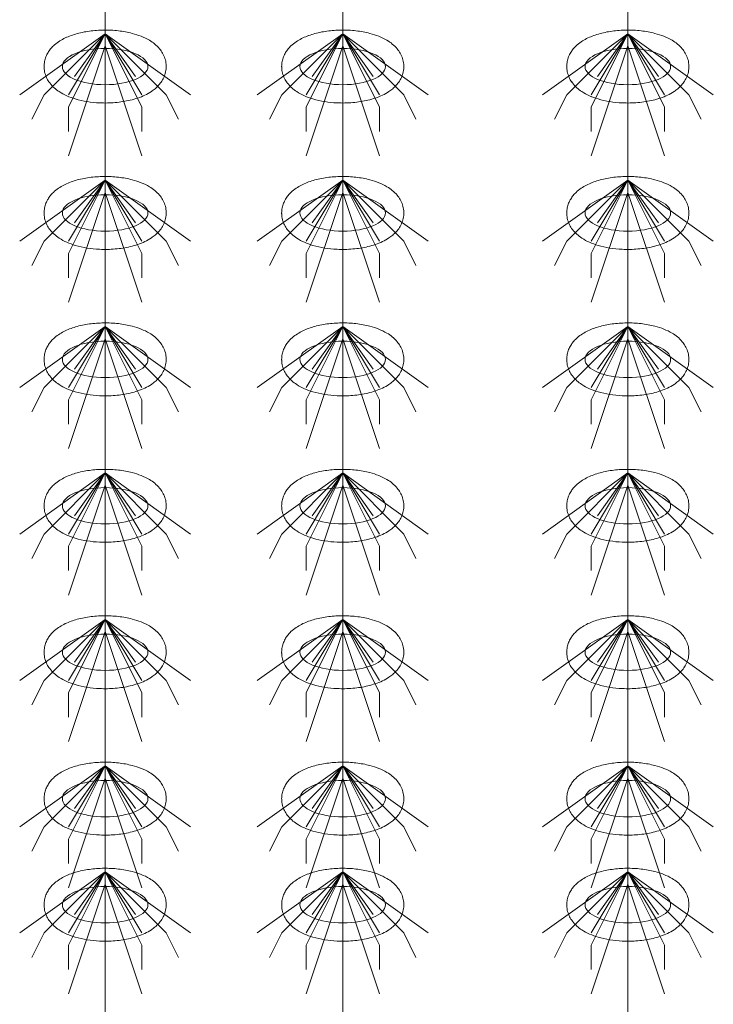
# Model space of a CAD drawing. Header units: metres. Extents: x 703769 to 722343, y 4313031 to 4317457.
# Tile 113 of 256: x 707788.34 to 707791.75, y 4313305.06 to 4313309.9. Entities that reach past the tile are written whole.
import ezdxf

# ---------------------------------------------------------------- set-up
doc = ezdxf.new("R2010")
doc.units = ezdxf.units.M
doc.header["$LTSCALE"] = 0.5
doc.layers.add('粗实线层', color=7, linetype='Continuous', lineweight=35)
doc.layers.add('设备', color=6, linetype='Continuous', lineweight=18)

# ---------------------------------------------------------------- blocks, each defined once
blk = doc.blocks.new('hh_1')
at = {"layer": '设备'}
for p, q in [((-268840, 164960), (-268910, 164910)), ((-268840, 164960), (-268890, 164910)), ((-268840, 164960), (-268870, 164900)), ((-268840, 164960), (-268870, 164910)), ((-268840, 164960), (-268865, 164925)), ((-268840, 164960), (-268790, 164910)), ((-268840, 164960), (-268815, 164925)), ((-268840, 164960), (-268770, 164910)), ((-268840, 164960), (-268810, 164910)), ((-268840, 164960), (-268810, 164900)), ((-268840, 164950), (-268870, 164860)), ((-268840, 164950), (-268810, 164860)), ((-268890, 164910), (-268900, 164890)), ((-268790, 164910), (-268780, 164890)), ((-268870, 164900), (-268870, 164880)), ((-268810, 164900), (-268810, 164880))]:
    blk.add_line(p, q, dxfattribs=at)
blk = doc.blocks.new('dawda')
at = {"layer": '设备', "color": 7}
for p, q in [((549013.25, 33373.42), (549013.25, 31373.38)), ((549207.91, 33373.42), (549207.91, 31373.38)), ((549207.91, 33373.42), (549207.91, 31373.38)), ((549441.49, 33373.42), (549441.49, 31373.38))]:
    blk.add_line(p, q, dxfattribs=at)
for centre in [(549013.24, 32630.55), (549013.25, 32630.55), (549207.9, 32630.55), (549207.91, 32630.55), (549441.5, 32630.55), (549441.5, 32630.55), (549013.24, 32510.55), (549207.9, 32510.55), (549441.5, 32510.55), (549013.24, 32390.55), (549207.9, 32390.55), (549441.5, 32390.55), (549013.24, 32270.55), (549207.9, 32270.55), (549441.5, 32270.55), (549013.24, 32150.55), (549207.9, 32150.55), (549441.5, 32150.55), (549013.25, 32030.55), (549207.91, 32030.55), (549441.5, 32030.55), (549013.25, 31943.61), (549207.91, 31943.61), (549441.5, 31943.61)]:
    blk.add_ellipse(centre, major_axis=(-35.04, 0), ratio=0.42498, dxfattribs=at)
for points in [[(548963.21, 32630.55), (548963.21, 32631.95), (548963.35, 32633.35), (548963.88, 32636.04), (548964.27, 32637.34), (548965.24, 32639.78), (548965.82, 32640.93), (548967.09, 32643.04), (548967.79, 32644.02), (548969.27, 32645.83), (548970.04, 32646.66), (548972.16, 32648.69), (548973.55, 32649.78), (548976.41, 32651.75), (548977.89, 32652.61), (548980.93, 32654.18), (548982.5, 32654.87), (548985.73, 32656.13), (548987.38, 32656.69), (548992.67, 32658.24), (548996.43, 32659.03), (549004.18, 32660.1), (549008.17, 32660.39), (549016.16, 32660.48), (549020.17, 32660.28), (549027.99, 32659.38), (549031.81, 32658.69), (549037.97, 32657.07), (549040.41, 32656.29), (549045.09, 32654.42), (549047.34, 32653.34), (549051, 32651.16), (549052.46, 32650.15), (549055.26, 32647.86), (549056.61, 32646.56), (549058.74, 32643.98), (549059.58, 32642.79), (549061.07, 32640.18), (549061.72, 32638.75), (549062.72, 32635.68), (549063.06, 32634.05), (549063.35, 32630.7), (549063.29, 32629), (549062.79, 32625.71), (549062.35, 32624.12), (549061.2, 32621.17), (549060.48, 32619.81), (549058.9, 32617.32), (549058.02, 32616.2), (549056.18, 32614.16), (549055.21, 32613.23), (549053.21, 32611.55), (549052.18, 32610.78), (549049.39, 32608.92), (549047.6, 32607.93), (549043.89, 32606.17), (549041.97, 32605.41), (549038, 32604.06), (549035.96, 32603.48), (549029.9, 32602.03), (549025.74, 32601.38), (549017.25, 32600.65), (549012.93, 32600.57), (549005.2, 32600.94), (549001.79, 32601.28), (548995.14, 32602.35), (548991.91, 32603.07), (548986.43, 32604.71), (548984.13, 32605.54), (548979.71, 32607.49), (548977.59, 32608.62), (548974.15, 32610.88), (548972.79, 32611.91), (548970.19, 32614.25), (548968.95, 32615.58), (548966.99, 32618.2), (548966.22, 32619.42), (548964.9, 32622.07), (548964.34, 32623.51), (548963.53, 32626.56), (548963.28, 32628.17), (548963.21, 32630.05), (548963.21, 32630.3), (548963.21, 32630.55)], [(548963.21, 32630.55), (548963.21, 32631.95), (548963.35, 32633.35), (548963.88, 32636.04), (548964.27, 32637.34), (548965.24, 32639.78), (548965.82, 32640.93), (548967.1, 32643.04), (548967.8, 32644.02), (548969.27, 32645.83), (548970.05, 32646.66), (548972.17, 32648.69), (548973.55, 32649.78), (548976.41, 32651.75), (548977.89, 32652.61), (548980.94, 32654.18), (548982.51, 32654.87), (548985.73, 32656.13), (548987.39, 32656.69), (548992.67, 32658.24), (548996.43, 32659.03), (549004.19, 32660.1), (549008.17, 32660.39), (549016.17, 32660.48), (549020.17, 32660.28), (549028, 32659.38), (549031.82, 32658.69), (549037.98, 32657.07), (549040.41, 32656.29), (549045.1, 32654.42), (549047.35, 32653.34), (549051, 32651.16), (549052.46, 32650.15), (549055.27, 32647.86), (549056.61, 32646.56), (549058.75, 32643.98), (549059.59, 32642.79), (549061.08, 32640.18), (549061.73, 32638.75), (549062.72, 32635.68), (549063.06, 32634.05), (549063.35, 32630.7), (549063.29, 32629), (549062.79, 32625.71), (549062.36, 32624.12), (549061.2, 32621.17), (549060.49, 32619.81), (549058.9, 32617.32), (549058.02, 32616.2), (549056.18, 32614.16), (549055.21, 32613.23), (549053.21, 32611.55), (549052.18, 32610.78), (549049.4, 32608.92), (549047.6, 32607.93), (549043.89, 32606.17), (549041.97, 32605.41), (549038.01, 32604.06), (549035.97, 32603.48), (549029.9, 32602.03), (549025.75, 32601.38), (549017.26, 32600.65), (549012.93, 32600.57), (549005.21, 32600.94), (549001.79, 32601.28), (548995.14, 32602.35), (548991.91, 32603.07), (548986.44, 32604.71), (548984.14, 32605.54), (548979.71, 32607.49), (548977.59, 32608.62), (548974.15, 32610.88), (548972.79, 32611.91), (548970.19, 32614.25), (548968.95, 32615.58), (548966.99, 32618.2), (548966.23, 32619.42), (548964.9, 32622.07), (548964.34, 32623.51), (548963.53, 32626.56), (548963.28, 32628.17), (548963.22, 32630.05), (548963.21, 32630.3), (548963.21, 32630.55)], [(549157.87, 32630.55), (549157.87, 32631.95), (549158.01, 32633.35), (549158.54, 32636.04), (549158.93, 32637.34), (549159.9, 32639.78), (549160.48, 32640.93), (549161.75, 32643.04), (549162.45, 32644.02), (549163.93, 32645.83), (549164.7, 32646.66), (549166.82, 32648.69), (549168.2, 32649.78), (549171.07, 32651.75), (549172.55, 32652.61), (549175.59, 32654.18), (549177.16, 32654.87), (549180.39, 32656.13), (549182.04, 32656.69), (549187.32, 32658.24), (549191.09, 32659.03), (549198.84, 32660.1), (549202.83, 32660.39), (549210.82, 32660.48), (549214.83, 32660.28), (549222.65, 32659.38), (549226.47, 32658.69), (549232.63, 32657.07), (549235.07, 32656.29), (549239.75, 32654.42), (549242, 32653.34), (549245.66, 32651.16), (549247.12, 32650.15), (549249.92, 32647.86), (549251.27, 32646.56), (549253.4, 32643.98), (549254.24, 32642.79), (549255.73, 32640.18), (549256.38, 32638.75), (549257.38, 32635.68), (549257.72, 32634.05), (549258.01, 32630.7), (549257.95, 32629), (549257.45, 32625.71), (549257.01, 32624.12), (549255.86, 32621.17), (549255.14, 32619.81), (549253.56, 32617.32), (549252.68, 32616.2), (549250.84, 32614.16), (549249.87, 32613.23), (549247.87, 32611.55), (549246.83, 32610.78), (549244.05, 32608.92), (549242.26, 32607.93), (549238.55, 32606.17), (549236.63, 32605.41), (549232.66, 32604.06), (549230.62, 32603.48), (549224.56, 32602.03), (549220.4, 32601.38), (549211.91, 32600.65), (549207.59, 32600.57), (549199.86, 32600.94), (549196.45, 32601.28), (549189.8, 32602.35), (549186.57, 32603.07), (549181.09, 32604.71), (549178.79, 32605.54), (549174.37, 32607.49), (549172.24, 32608.62), (549168.81, 32610.88), (549167.45, 32611.91), (549164.85, 32614.25), (549163.61, 32615.58), (549161.65, 32618.2), (549160.88, 32619.42), (549159.56, 32622.07), (549159, 32623.51), (549158.19, 32626.56), (549157.94, 32628.17), (549157.87, 32630.05), (549157.87, 32630.3), (549157.87, 32630.55)], [(549157.87, 32630.55), (549157.87, 32631.95), (549158.01, 32633.35), (549158.54, 32636.04), (549158.93, 32637.34), (549159.9, 32639.78), (549160.48, 32640.93), (549161.76, 32643.04), (549162.46, 32644.02), (549163.93, 32645.83), (549164.71, 32646.66), (549166.82, 32648.69), (549168.21, 32649.78), (549171.07, 32651.75), (549172.55, 32652.61), (549175.6, 32654.18), (549177.17, 32654.87), (549180.39, 32656.13), (549182.05, 32656.69), (549187.33, 32658.24), (549191.09, 32659.03), (549198.85, 32660.1), (549202.83, 32660.39), (549210.83, 32660.48), (549214.83, 32660.28), (549222.66, 32659.38), (549226.48, 32658.69), (549232.64, 32657.07), (549235.07, 32656.29), (549239.76, 32654.42), (549242, 32653.34), (549245.66, 32651.16), (549247.12, 32650.15), (549249.93, 32647.86), (549251.27, 32646.56), (549253.41, 32643.98), (549254.25, 32642.79), (549255.74, 32640.18), (549256.39, 32638.75), (549257.38, 32635.68), (549257.72, 32634.05), (549258.01, 32630.7), (549257.95, 32629), (549257.45, 32625.71), (549257.01, 32624.12), (549255.86, 32621.17), (549255.15, 32619.81), (549253.56, 32617.32), (549252.68, 32616.2), (549250.84, 32614.16), (549249.87, 32613.23), (549247.87, 32611.55), (549246.84, 32610.78), (549244.06, 32608.92), (549242.26, 32607.93), (549238.55, 32606.17), (549236.63, 32605.41), (549232.67, 32604.06), (549230.63, 32603.48), (549224.56, 32602.03), (549220.4, 32601.38), (549211.92, 32600.65), (549207.59, 32600.57), (549199.87, 32600.94), (549196.45, 32601.28), (549189.8, 32602.35), (549186.57, 32603.07), (549181.1, 32604.71), (549178.8, 32605.54), (549174.37, 32607.49), (549172.25, 32608.62), (549168.81, 32610.88), (549167.45, 32611.91), (549164.85, 32614.25), (549163.61, 32615.58), (549161.65, 32618.2), (549160.89, 32619.42), (549159.56, 32622.07), (549159, 32623.51), (549158.19, 32626.56), (549157.94, 32628.17), (549157.88, 32630.05), (549157.87, 32630.3), (549157.87, 32630.55)], [(549391.46, 32630.55), (549391.46, 32631.95), (549391.6, 32633.35), (549392.13, 32636.04), (549392.52, 32637.34), (549393.49, 32639.78), (549394.07, 32640.93), (549395.34, 32643.04), (549396.04, 32644.02), (549397.52, 32645.83), (549398.29, 32646.66), (549400.41, 32648.69), (549401.8, 32649.78), (549404.66, 32651.75), (549406.14, 32652.61), (549409.19, 32654.18), (549410.75, 32654.87), (549413.98, 32656.13), (549415.64, 32656.69), (549420.92, 32658.24), (549424.68, 32659.03), (549432.44, 32660.1), (549436.42, 32660.39), (549444.41, 32660.48), (549448.42, 32660.28), (549456.25, 32659.38), (549460.06, 32658.69), (549466.23, 32657.07), (549468.66, 32656.29), (549473.34, 32654.42), (549475.59, 32653.34), (549479.25, 32651.16), (549480.71, 32650.15), (549483.51, 32647.86), (549484.86, 32646.56), (549487, 32643.98), (549487.83, 32642.79), (549489.32, 32640.18), (549489.97, 32638.75), (549490.97, 32635.68), (549491.31, 32634.05), (549491.6, 32630.7), (549491.54, 32629), (549491.04, 32625.71), (549490.6, 32624.12), (549489.45, 32621.17), (549488.74, 32619.81), (549487.15, 32617.32), (549486.27, 32616.2), (549484.43, 32614.16), (549483.46, 32613.23), (549481.46, 32611.55), (549480.43, 32610.78), (549477.64, 32608.92), (549475.85, 32607.93), (549472.14, 32606.17), (549470.22, 32605.41), (549466.26, 32604.06), (549464.21, 32603.48), (549458.15, 32602.03), (549453.99, 32601.38), (549445.51, 32600.65), (549441.18, 32600.57), (549433.45, 32600.94), (549430.04, 32601.28), (549423.39, 32602.35), (549420.16, 32603.07), (549414.68, 32604.71), (549412.38, 32605.54), (549407.96, 32607.49), (549405.84, 32608.62), (549402.4, 32610.88), (549401.04, 32611.91), (549398.44, 32614.25), (549397.2, 32615.58), (549395.24, 32618.2), (549394.48, 32619.42), (549393.15, 32622.07), (549392.59, 32623.51), (549391.78, 32626.56), (549391.53, 32628.17), (549391.46, 32630.05), (549391.46, 32630.3), (549391.46, 32630.55)], [(549391.46, 32630.55), (549391.46, 32631.95), (549391.6, 32633.35), (549392.13, 32636.04), (549392.52, 32637.34), (549393.49, 32639.78), (549394.07, 32640.93), (549395.35, 32643.04), (549396.05, 32644.02), (549397.52, 32645.83), (549398.3, 32646.66), (549400.42, 32648.69), (549401.8, 32649.78), (549404.66, 32651.75), (549406.14, 32652.61), (549409.19, 32654.18), (549410.76, 32654.87), (549413.98, 32656.13), (549415.64, 32656.69), (549420.92, 32658.24), (549424.69, 32659.03), (549432.44, 32660.1), (549436.42, 32660.39), (549444.42, 32660.48), (549448.42, 32660.28), (549456.25, 32659.38), (549460.07, 32658.69), (549466.23, 32657.07), (549468.66, 32656.29), (549473.35, 32654.42), (549475.6, 32653.34), (549479.25, 32651.16), (549480.71, 32650.15), (549483.52, 32647.86), (549484.86, 32646.56), (549487, 32643.98), (549487.84, 32642.79), (549489.33, 32640.18), (549489.98, 32638.75), (549490.97, 32635.68), (549491.31, 32634.05), (549491.6, 32630.7), (549491.54, 32629), (549491.05, 32625.71), (549490.61, 32624.12), (549489.45, 32621.17), (549488.74, 32619.81), (549487.15, 32617.32), (549486.27, 32616.2), (549484.43, 32614.16), (549483.46, 32613.23), (549481.46, 32611.55), (549480.43, 32610.78), (549477.65, 32608.92), (549475.85, 32607.93), (549472.14, 32606.17), (549470.22, 32605.41), (549466.26, 32604.06), (549464.22, 32603.48), (549458.15, 32602.03), (549454, 32601.38), (549445.51, 32600.65), (549441.18, 32600.57), (549433.46, 32600.94), (549430.04, 32601.28), (549423.39, 32602.35), (549420.16, 32603.07), (549414.69, 32604.71), (549412.39, 32605.54), (549407.97, 32607.49), (549405.84, 32608.62), (549402.41, 32610.88), (549401.05, 32611.91), (549398.45, 32614.25), (549397.2, 32615.58), (549395.25, 32618.2), (549394.48, 32619.42), (549393.15, 32622.07), (549392.59, 32623.51), (549391.78, 32626.56), (549391.53, 32628.17), (549391.47, 32630.05), (549391.46, 32630.3), (549391.46, 32630.55)], [(548963.21, 32510.55), (548963.21, 32511.95), (548963.35, 32513.35), (548963.88, 32516.04), (548964.27, 32517.34), (548965.24, 32519.78), (548965.82, 32520.93), (548967.09, 32523.04), (548967.79, 32524.02), (548969.27, 32525.83), (548970.04, 32526.66), (548972.16, 32528.69), (548973.55, 32529.78), (548976.41, 32531.75), (548977.89, 32532.61), (548980.93, 32534.18), (548982.5, 32534.87), (548985.73, 32536.13), (548987.38, 32536.69), (548992.67, 32538.24), (548996.43, 32539.03), (549004.18, 32540.1), (549008.17, 32540.39), (549016.16, 32540.48), (549020.17, 32540.28), (549027.99, 32539.38), (549031.81, 32538.69), (549037.97, 32537.07), (549040.41, 32536.29), (549045.09, 32534.42), (549047.34, 32533.34), (549051, 32531.16), (549052.46, 32530.15), (549055.26, 32527.86), (549056.61, 32526.56), (549058.74, 32523.98), (549059.58, 32522.79), (549061.07, 32520.18), (549061.72, 32518.75), (549062.72, 32515.68), (549063.06, 32514.05), (549063.35, 32510.7), (549063.29, 32509), (549062.79, 32505.71), (549062.35, 32504.12), (549061.2, 32501.17), (549060.48, 32499.81), (549058.9, 32497.32), (549058.02, 32496.2), (549056.18, 32494.16), (549055.21, 32493.23), (549053.21, 32491.55), (549052.18, 32490.78), (549049.39, 32488.92), (549047.6, 32487.93), (549043.89, 32486.17), (549041.97, 32485.41), (549038, 32484.06), (549035.96, 32483.48), (549029.9, 32482.03), (549025.74, 32481.38), (549017.25, 32480.65), (549012.93, 32480.57), (549005.2, 32480.94), (549001.79, 32481.28), (548995.14, 32482.35), (548991.91, 32483.07), (548986.43, 32484.71), (548984.13, 32485.54), (548979.71, 32487.49), (548977.59, 32488.62), (548974.15, 32490.88), (548972.79, 32491.91), (548970.19, 32494.25), (548968.95, 32495.58), (548966.99, 32498.2), (548966.22, 32499.42), (548964.9, 32502.07), (548964.34, 32503.51), (548963.53, 32506.56), (548963.28, 32508.17), (548963.21, 32510.05), (548963.21, 32510.3), (548963.21, 32510.55)], [(549157.87, 32510.55), (549157.87, 32511.95), (549158.01, 32513.35), (549158.54, 32516.04), (549158.93, 32517.34), (549159.9, 32519.78), (549160.48, 32520.93), (549161.75, 32523.04), (549162.45, 32524.02), (549163.93, 32525.83), (549164.7, 32526.66), (549166.82, 32528.69), (549168.2, 32529.78), (549171.07, 32531.75), (549172.55, 32532.61), (549175.59, 32534.18), (549177.16, 32534.87), (549180.39, 32536.13), (549182.04, 32536.69), (549187.32, 32538.24), (549191.09, 32539.03), (549198.84, 32540.1), (549202.83, 32540.39), (549210.82, 32540.48), (549214.83, 32540.28), (549222.65, 32539.38), (549226.47, 32538.69), (549232.63, 32537.07), (549235.07, 32536.29), (549239.75, 32534.42), (549242, 32533.34), (549245.66, 32531.16), (549247.12, 32530.15), (549249.92, 32527.86), (549251.27, 32526.56), (549253.4, 32523.98), (549254.24, 32522.79), (549255.73, 32520.18), (549256.38, 32518.75), (549257.38, 32515.68), (549257.72, 32514.05), (549258.01, 32510.7), (549257.95, 32509), (549257.45, 32505.71), (549257.01, 32504.12), (549255.86, 32501.17), (549255.14, 32499.81), (549253.56, 32497.32), (549252.68, 32496.2), (549250.84, 32494.16), (549249.87, 32493.23), (549247.87, 32491.55), (549246.83, 32490.78), (549244.05, 32488.92), (549242.26, 32487.93), (549238.55, 32486.17), (549236.63, 32485.41), (549232.66, 32484.06), (549230.62, 32483.48), (549224.56, 32482.03), (549220.4, 32481.38), (549211.91, 32480.65), (549207.59, 32480.57), (549199.86, 32480.94), (549196.45, 32481.28), (549189.8, 32482.35), (549186.57, 32483.07), (549181.09, 32484.71), (549178.79, 32485.54), (549174.37, 32487.49), (549172.24, 32488.62), (549168.81, 32490.88), (549167.45, 32491.91), (549164.85, 32494.25), (549163.61, 32495.58), (549161.65, 32498.2), (549160.88, 32499.42), (549159.56, 32502.07), (549159, 32503.51), (549158.19, 32506.56), (549157.94, 32508.17), (549157.87, 32510.05), (549157.87, 32510.3), (549157.87, 32510.55)], [(549391.46, 32510.55), (549391.46, 32511.95), (549391.6, 32513.35), (549392.13, 32516.04), (549392.52, 32517.34), (549393.49, 32519.78), (549394.07, 32520.93), (549395.34, 32523.04), (549396.04, 32524.02), (549397.52, 32525.83), (549398.29, 32526.66), (549400.41, 32528.69), (549401.8, 32529.78), (549404.66, 32531.75), (549406.14, 32532.61), (549409.19, 32534.18), (549410.75, 32534.87), (549413.98, 32536.13), (549415.64, 32536.69), (549420.92, 32538.24), (549424.68, 32539.03), (549432.44, 32540.1), (549436.42, 32540.39), (549444.41, 32540.48), (549448.42, 32540.28), (549456.25, 32539.38), (549460.06, 32538.69), (549466.23, 32537.07), (549468.66, 32536.29), (549473.34, 32534.42), (549475.59, 32533.34), (549479.25, 32531.16), (549480.71, 32530.15), (549483.51, 32527.86), (549484.86, 32526.56), (549487, 32523.98), (549487.83, 32522.79), (549489.32, 32520.18), (549489.97, 32518.75), (549490.97, 32515.68), (549491.31, 32514.05), (549491.6, 32510.7), (549491.54, 32509), (549491.04, 32505.71), (549490.6, 32504.12), (549489.45, 32501.17), (549488.74, 32499.81), (549487.15, 32497.32), (549486.27, 32496.2), (549484.43, 32494.16), (549483.46, 32493.23), (549481.46, 32491.55), (549480.43, 32490.78), (549477.64, 32488.92), (549475.85, 32487.93), (549472.14, 32486.17), (549470.22, 32485.41), (549466.26, 32484.06), (549464.21, 32483.48), (549458.15, 32482.03), (549453.99, 32481.38), (549445.51, 32480.65), (549441.18, 32480.57), (549433.45, 32480.94), (549430.04, 32481.28), (549423.39, 32482.35), (549420.16, 32483.07), (549414.68, 32484.71), (549412.38, 32485.54), (549407.96, 32487.49), (549405.84, 32488.62), (549402.4, 32490.88), (549401.04, 32491.91), (549398.44, 32494.25), (549397.2, 32495.58), (549395.24, 32498.2), (549394.48, 32499.42), (549393.15, 32502.07), (549392.59, 32503.51), (549391.78, 32506.56), (549391.53, 32508.17), (549391.46, 32510.05), (549391.46, 32510.3), (549391.46, 32510.55)], [(548963.21, 32390.55), (548963.21, 32391.95), (548963.35, 32393.35), (548963.88, 32396.04), (548964.27, 32397.34), (548965.24, 32399.78), (548965.82, 32400.93), (548967.09, 32403.04), (548967.79, 32404.02), (548969.27, 32405.83), (548970.04, 32406.66), (548972.16, 32408.69), (548973.55, 32409.78), (548976.41, 32411.75), (548977.89, 32412.61), (548980.93, 32414.18), (548982.5, 32414.87), (548985.73, 32416.13), (548987.38, 32416.69), (548992.67, 32418.24), (548996.43, 32419.03), (549004.18, 32420.1), (549008.17, 32420.39), (549016.16, 32420.48), (549020.17, 32420.28), (549027.99, 32419.38), (549031.81, 32418.69), (549037.97, 32417.07), (549040.41, 32416.29), (549045.09, 32414.42), (549047.34, 32413.34), (549051, 32411.16), (549052.46, 32410.15), (549055.26, 32407.86), (549056.61, 32406.56), (549058.74, 32403.98), (549059.58, 32402.79), (549061.07, 32400.18), (549061.72, 32398.75), (549062.72, 32395.68), (549063.06, 32394.05), (549063.35, 32390.7), (549063.29, 32389), (549062.79, 32385.71), (549062.35, 32384.12), (549061.2, 32381.17), (549060.48, 32379.81), (549058.9, 32377.32), (549058.02, 32376.2), (549056.18, 32374.16), (549055.21, 32373.23), (549053.21, 32371.55), (549052.18, 32370.78), (549049.39, 32368.92), (549047.6, 32367.93), (549043.89, 32366.17), (549041.97, 32365.41), (549038, 32364.06), (549035.96, 32363.48), (549029.9, 32362.03), (549025.74, 32361.38), (549017.25, 32360.65), (549012.93, 32360.57), (549005.2, 32360.94), (549001.79, 32361.28), (548995.14, 32362.35), (548991.91, 32363.07), (548986.43, 32364.71), (548984.13, 32365.54), (548979.71, 32367.49), (548977.59, 32368.62), (548974.15, 32370.88), (548972.79, 32371.91), (548970.19, 32374.25), (548968.95, 32375.58), (548966.99, 32378.2), (548966.22, 32379.42), (548964.9, 32382.07), (548964.34, 32383.51), (548963.53, 32386.56), (548963.28, 32388.17), (548963.21, 32390.05), (548963.21, 32390.3), (548963.21, 32390.55)], [(549157.87, 32390.55), (549157.87, 32391.95), (549158.01, 32393.35), (549158.54, 32396.04), (549158.93, 32397.34), (549159.9, 32399.78), (549160.48, 32400.93), (549161.75, 32403.04), (549162.45, 32404.02), (549163.93, 32405.83), (549164.7, 32406.66), (549166.82, 32408.69), (549168.2, 32409.78), (549171.07, 32411.75), (549172.55, 32412.61), (549175.59, 32414.18), (549177.16, 32414.87), (549180.39, 32416.13), (549182.04, 32416.69), (549187.32, 32418.24), (549191.09, 32419.03), (549198.84, 32420.1), (549202.83, 32420.39), (549210.82, 32420.48), (549214.83, 32420.28), (549222.65, 32419.38), (549226.47, 32418.69), (549232.63, 32417.07), (549235.07, 32416.29), (549239.75, 32414.42), (549242, 32413.34), (549245.66, 32411.16), (549247.12, 32410.15), (549249.92, 32407.86), (549251.27, 32406.56), (549253.4, 32403.98), (549254.24, 32402.79), (549255.73, 32400.18), (549256.38, 32398.75), (549257.38, 32395.68), (549257.72, 32394.05), (549258.01, 32390.7), (549257.95, 32389), (549257.45, 32385.71), (549257.01, 32384.12), (549255.86, 32381.17), (549255.14, 32379.81), (549253.56, 32377.32), (549252.68, 32376.2), (549250.84, 32374.16), (549249.87, 32373.23), (549247.87, 32371.55), (549246.83, 32370.78), (549244.05, 32368.92), (549242.26, 32367.93), (549238.55, 32366.17), (549236.63, 32365.41), (549232.66, 32364.06), (549230.62, 32363.48), (549224.56, 32362.03), (549220.4, 32361.38), (549211.91, 32360.65), (549207.59, 32360.57), (549199.86, 32360.94), (549196.45, 32361.28), (549189.8, 32362.35), (549186.57, 32363.07), (549181.09, 32364.71), (549178.79, 32365.54), (549174.37, 32367.49), (549172.24, 32368.62), (549168.81, 32370.88), (549167.45, 32371.91), (549164.85, 32374.25), (549163.61, 32375.58), (549161.65, 32378.2), (549160.88, 32379.42), (549159.56, 32382.07), (549159, 32383.51), (549158.19, 32386.56), (549157.94, 32388.17), (549157.87, 32390.05), (549157.87, 32390.3), (549157.87, 32390.55)], [(549391.46, 32390.55), (549391.46, 32391.95), (549391.6, 32393.35), (549392.13, 32396.04), (549392.52, 32397.34), (549393.49, 32399.78), (549394.07, 32400.93), (549395.34, 32403.04), (549396.04, 32404.02), (549397.52, 32405.83), (549398.29, 32406.66), (549400.41, 32408.69), (549401.8, 32409.78), (549404.66, 32411.75), (549406.14, 32412.61), (549409.19, 32414.18), (549410.75, 32414.87), (549413.98, 32416.13), (549415.64, 32416.69), (549420.92, 32418.24), (549424.68, 32419.03), (549432.44, 32420.1), (549436.42, 32420.39), (549444.41, 32420.48), (549448.42, 32420.28), (549456.25, 32419.38), (549460.06, 32418.69), (549466.23, 32417.07), (549468.66, 32416.29), (549473.34, 32414.42), (549475.59, 32413.34), (549479.25, 32411.16), (549480.71, 32410.15), (549483.51, 32407.86), (549484.86, 32406.56), (549487, 32403.98), (549487.83, 32402.79), (549489.32, 32400.18), (549489.97, 32398.75), (549490.97, 32395.68), (549491.31, 32394.05), (549491.6, 32390.7), (549491.54, 32389), (549491.04, 32385.71), (549490.6, 32384.12), (549489.45, 32381.17), (549488.74, 32379.81), (549487.15, 32377.32), (549486.27, 32376.2), (549484.43, 32374.16), (549483.46, 32373.23), (549481.46, 32371.55), (549480.43, 32370.78), (549477.64, 32368.92), (549475.85, 32367.93), (549472.14, 32366.17), (549470.22, 32365.41), (549466.26, 32364.06), (549464.21, 32363.48), (549458.15, 32362.03), (549453.99, 32361.38), (549445.51, 32360.65), (549441.18, 32360.57), (549433.45, 32360.94), (549430.04, 32361.28), (549423.39, 32362.35), (549420.16, 32363.07), (549414.68, 32364.71), (549412.38, 32365.54), (549407.96, 32367.49), (549405.84, 32368.62), (549402.4, 32370.88), (549401.04, 32371.91), (549398.44, 32374.25), (549397.2, 32375.58), (549395.24, 32378.2), (549394.48, 32379.42), (549393.15, 32382.07), (549392.59, 32383.51), (549391.78, 32386.56), (549391.53, 32388.17), (549391.46, 32390.05), (549391.46, 32390.3), (549391.46, 32390.55)], [(548963.21, 32270.55), (548963.21, 32271.95), (548963.35, 32273.35), (548963.88, 32276.04), (548964.27, 32277.34), (548965.24, 32279.78), (548965.82, 32280.93), (548967.09, 32283.04), (548967.79, 32284.02), (548969.27, 32285.83), (548970.04, 32286.66), (548972.16, 32288.69), (548973.55, 32289.78), (548976.41, 32291.75), (548977.89, 32292.61), (548980.93, 32294.18), (548982.5, 32294.87), (548985.73, 32296.13), (548987.38, 32296.69), (548992.67, 32298.24), (548996.43, 32299.03), (549004.18, 32300.1), (549008.17, 32300.39), (549016.16, 32300.48), (549020.17, 32300.28), (549027.99, 32299.38), (549031.81, 32298.69), (549037.97, 32297.07), (549040.41, 32296.29), (549045.09, 32294.42), (549047.34, 32293.34), (549051, 32291.16), (549052.46, 32290.15), (549055.26, 32287.86), (549056.61, 32286.56), (549058.74, 32283.98), (549059.58, 32282.79), (549061.07, 32280.18), (549061.72, 32278.75), (549062.72, 32275.68), (549063.06, 32274.05), (549063.35, 32270.7), (549063.29, 32269), (549062.79, 32265.71), (549062.35, 32264.12), (549061.2, 32261.17), (549060.48, 32259.81), (549058.9, 32257.32), (549058.02, 32256.2), (549056.18, 32254.16), (549055.21, 32253.23), (549053.21, 32251.55), (549052.18, 32250.78), (549049.39, 32248.92), (549047.6, 32247.93), (549043.89, 32246.17), (549041.97, 32245.41), (549038, 32244.06), (549035.96, 32243.48), (549029.9, 32242.03), (549025.74, 32241.38), (549017.25, 32240.65), (549012.93, 32240.57), (549005.2, 32240.94), (549001.79, 32241.28), (548995.14, 32242.35), (548991.91, 32243.07), (548986.43, 32244.71), (548984.13, 32245.54), (548979.71, 32247.49), (548977.59, 32248.62), (548974.15, 32250.88), (548972.79, 32251.91), (548970.19, 32254.25), (548968.95, 32255.58), (548966.99, 32258.2), (548966.22, 32259.42), (548964.9, 32262.07), (548964.34, 32263.51), (548963.53, 32266.56), (548963.28, 32268.17), (548963.21, 32270.05), (548963.21, 32270.3), (548963.21, 32270.55)], [(549157.87, 32270.55), (549157.87, 32271.95), (549158.01, 32273.35), (549158.54, 32276.04), (549158.93, 32277.34), (549159.9, 32279.78), (549160.48, 32280.93), (549161.75, 32283.04), (549162.45, 32284.02), (549163.93, 32285.83), (549164.7, 32286.66), (549166.82, 32288.69), (549168.2, 32289.78), (549171.07, 32291.75), (549172.55, 32292.61), (549175.59, 32294.18), (549177.16, 32294.87), (549180.39, 32296.13), (549182.04, 32296.69), (549187.32, 32298.24), (549191.09, 32299.03), (549198.84, 32300.1), (549202.83, 32300.39), (549210.82, 32300.48), (549214.83, 32300.28), (549222.65, 32299.38), (549226.47, 32298.69), (549232.63, 32297.07), (549235.07, 32296.29), (549239.75, 32294.42), (549242, 32293.34), (549245.66, 32291.16), (549247.12, 32290.15), (549249.92, 32287.86), (549251.27, 32286.56), (549253.4, 32283.98), (549254.24, 32282.79), (549255.73, 32280.18), (549256.38, 32278.75), (549257.38, 32275.68), (549257.72, 32274.05), (549258.01, 32270.7), (549257.95, 32269), (549257.45, 32265.71), (549257.01, 32264.12), (549255.86, 32261.17), (549255.14, 32259.81), (549253.56, 32257.32), (549252.68, 32256.2), (549250.84, 32254.16), (549249.87, 32253.23), (549247.87, 32251.55), (549246.83, 32250.78), (549244.05, 32248.92), (549242.26, 32247.93), (549238.55, 32246.17), (549236.63, 32245.41), (549232.66, 32244.06), (549230.62, 32243.48), (549224.56, 32242.03), (549220.4, 32241.38), (549211.91, 32240.65), (549207.59, 32240.57), (549199.86, 32240.94), (549196.45, 32241.28), (549189.8, 32242.35), (549186.57, 32243.07), (549181.09, 32244.71), (549178.79, 32245.54), (549174.37, 32247.49), (549172.24, 32248.62), (549168.81, 32250.88), (549167.45, 32251.91), (549164.85, 32254.25), (549163.61, 32255.58), (549161.65, 32258.2), (549160.88, 32259.42), (549159.56, 32262.07), (549159, 32263.51), (549158.19, 32266.56), (549157.94, 32268.17), (549157.87, 32270.05), (549157.87, 32270.3), (549157.87, 32270.55)], [(549391.46, 32270.55), (549391.46, 32271.95), (549391.6, 32273.35), (549392.13, 32276.04), (549392.52, 32277.34), (549393.49, 32279.78), (549394.07, 32280.93), (549395.34, 32283.04), (549396.04, 32284.02), (549397.52, 32285.83), (549398.29, 32286.66), (549400.41, 32288.69), (549401.8, 32289.78), (549404.66, 32291.75), (549406.14, 32292.61), (549409.19, 32294.18), (549410.75, 32294.87), (549413.98, 32296.13), (549415.64, 32296.69), (549420.92, 32298.24), (549424.68, 32299.03), (549432.44, 32300.1), (549436.42, 32300.39), (549444.41, 32300.48), (549448.42, 32300.28), (549456.25, 32299.38), (549460.06, 32298.69), (549466.23, 32297.07), (549468.66, 32296.29), (549473.34, 32294.42), (549475.59, 32293.34), (549479.25, 32291.16), (549480.71, 32290.15), (549483.51, 32287.86), (549484.86, 32286.56), (549487, 32283.98), (549487.83, 32282.79), (549489.32, 32280.18), (549489.97, 32278.75), (549490.97, 32275.68), (549491.31, 32274.05), (549491.6, 32270.7), (549491.54, 32269), (549491.04, 32265.71), (549490.6, 32264.12), (549489.45, 32261.17), (549488.74, 32259.81), (549487.15, 32257.32), (549486.27, 32256.2), (549484.43, 32254.16), (549483.46, 32253.23), (549481.46, 32251.55), (549480.43, 32250.78), (549477.64, 32248.92), (549475.85, 32247.93), (549472.14, 32246.17), (549470.22, 32245.41), (549466.26, 32244.06), (549464.21, 32243.48), (549458.15, 32242.03), (549453.99, 32241.38), (549445.51, 32240.65), (549441.18, 32240.57), (549433.45, 32240.94), (549430.04, 32241.28), (549423.39, 32242.35), (549420.16, 32243.07), (549414.68, 32244.71), (549412.38, 32245.54), (549407.96, 32247.49), (549405.84, 32248.62), (549402.4, 32250.88), (549401.04, 32251.91), (549398.44, 32254.25), (549397.2, 32255.58), (549395.24, 32258.2), (549394.48, 32259.42), (549393.15, 32262.07), (549392.59, 32263.51), (549391.78, 32266.56), (549391.53, 32268.17), (549391.46, 32270.05), (549391.46, 32270.3), (549391.46, 32270.55)], [(548963.21, 32150.55), (548963.21, 32151.95), (548963.35, 32153.35), (548963.88, 32156.04), (548964.27, 32157.34), (548965.24, 32159.78), (548965.82, 32160.93), (548967.09, 32163.04), (548967.79, 32164.02), (548969.27, 32165.83), (548970.04, 32166.66), (548972.16, 32168.69), (548973.55, 32169.78), (548976.41, 32171.75), (548977.89, 32172.61), (548980.93, 32174.18), (548982.5, 32174.87), (548985.73, 32176.13), (548987.38, 32176.69), (548992.67, 32178.24), (548996.43, 32179.03), (549004.18, 32180.1), (549008.17, 32180.39), (549016.16, 32180.48), (549020.17, 32180.28), (549027.99, 32179.38), (549031.81, 32178.69), (549037.97, 32177.07), (549040.41, 32176.29), (549045.09, 32174.42), (549047.34, 32173.34), (549051, 32171.16), (549052.46, 32170.15), (549055.26, 32167.86), (549056.61, 32166.56), (549058.74, 32163.98), (549059.58, 32162.79), (549061.07, 32160.18), (549061.72, 32158.75), (549062.72, 32155.68), (549063.06, 32154.05), (549063.35, 32150.7), (549063.29, 32149), (549062.79, 32145.71), (549062.35, 32144.12), (549061.2, 32141.17), (549060.48, 32139.81), (549058.9, 32137.32), (549058.02, 32136.2), (549056.18, 32134.16), (549055.21, 32133.23), (549053.21, 32131.55), (549052.18, 32130.78), (549049.39, 32128.92), (549047.6, 32127.93), (549043.89, 32126.17), (549041.97, 32125.41), (549038, 32124.06), (549035.96, 32123.48), (549029.9, 32122.03), (549025.74, 32121.38), (549017.25, 32120.65), (549012.93, 32120.57), (549005.2, 32120.94), (549001.79, 32121.28), (548995.14, 32122.35), (548991.91, 32123.07), (548986.43, 32124.71), (548984.13, 32125.54), (548979.71, 32127.49), (548977.59, 32128.62), (548974.15, 32130.88), (548972.79, 32131.91), (548970.19, 32134.25), (548968.95, 32135.58), (548966.99, 32138.2), (548966.22, 32139.42), (548964.9, 32142.07), (548964.34, 32143.51), (548963.53, 32146.56), (548963.28, 32148.17), (548963.21, 32150.05), (548963.21, 32150.3), (548963.21, 32150.55)], [(549157.87, 32150.55), (549157.87, 32151.95), (549158.01, 32153.35), (549158.54, 32156.04), (549158.93, 32157.34), (549159.9, 32159.78), (549160.48, 32160.93), (549161.75, 32163.04), (549162.45, 32164.02), (549163.93, 32165.83), (549164.7, 32166.66), (549166.82, 32168.69), (549168.2, 32169.78), (549171.07, 32171.75), (549172.55, 32172.61), (549175.59, 32174.18), (549177.16, 32174.87), (549180.39, 32176.13), (549182.04, 32176.69), (549187.32, 32178.24), (549191.09, 32179.03), (549198.84, 32180.1), (549202.83, 32180.39), (549210.82, 32180.48), (549214.83, 32180.28), (549222.65, 32179.38), (549226.47, 32178.69), (549232.63, 32177.07), (549235.07, 32176.29), (549239.75, 32174.42), (549242, 32173.34), (549245.66, 32171.16), (549247.12, 32170.15), (549249.92, 32167.86), (549251.27, 32166.56), (549253.4, 32163.98), (549254.24, 32162.79), (549255.73, 32160.18), (549256.38, 32158.75), (549257.38, 32155.68), (549257.72, 32154.05), (549258.01, 32150.7), (549257.95, 32149), (549257.45, 32145.71), (549257.01, 32144.12), (549255.86, 32141.17), (549255.14, 32139.81), (549253.56, 32137.32), (549252.68, 32136.2), (549250.84, 32134.16), (549249.87, 32133.23), (549247.87, 32131.55), (549246.83, 32130.78), (549244.05, 32128.92), (549242.26, 32127.93), (549238.55, 32126.17), (549236.63, 32125.41), (549232.66, 32124.06), (549230.62, 32123.48), (549224.56, 32122.03), (549220.4, 32121.38), (549211.91, 32120.65), (549207.59, 32120.57), (549199.86, 32120.94), (549196.45, 32121.28), (549189.8, 32122.35), (549186.57, 32123.07), (549181.09, 32124.71), (549178.79, 32125.54), (549174.37, 32127.49), (549172.24, 32128.62), (549168.81, 32130.88), (549167.45, 32131.91), (549164.85, 32134.25), (549163.61, 32135.58), (549161.65, 32138.2), (549160.88, 32139.42), (549159.56, 32142.07), (549159, 32143.51), (549158.19, 32146.56), (549157.94, 32148.17), (549157.87, 32150.05), (549157.87, 32150.3), (549157.87, 32150.55)], [(549391.46, 32150.55), (549391.46, 32151.95), (549391.6, 32153.35), (549392.13, 32156.04), (549392.52, 32157.34), (549393.49, 32159.78), (549394.07, 32160.93), (549395.34, 32163.04), (549396.04, 32164.02), (549397.52, 32165.83), (549398.29, 32166.66), (549400.41, 32168.69), (549401.8, 32169.78), (549404.66, 32171.75), (549406.14, 32172.61), (549409.19, 32174.18), (549410.75, 32174.87), (549413.98, 32176.13), (549415.64, 32176.69), (549420.92, 32178.24), (549424.68, 32179.03), (549432.44, 32180.1), (549436.42, 32180.39), (549444.41, 32180.48), (549448.42, 32180.28), (549456.25, 32179.38), (549460.06, 32178.69), (549466.23, 32177.07), (549468.66, 32176.29), (549473.34, 32174.42), (549475.59, 32173.34), (549479.25, 32171.16), (549480.71, 32170.15), (549483.51, 32167.86), (549484.86, 32166.56), (549487, 32163.98), (549487.83, 32162.79), (549489.32, 32160.18), (549489.97, 32158.75), (549490.97, 32155.68), (549491.31, 32154.05), (549491.6, 32150.7), (549491.54, 32149), (549491.04, 32145.71), (549490.6, 32144.12), (549489.45, 32141.17), (549488.74, 32139.81), (549487.15, 32137.32), (549486.27, 32136.2), (549484.43, 32134.16), (549483.46, 32133.23), (549481.46, 32131.55), (549480.43, 32130.78), (549477.64, 32128.92), (549475.85, 32127.93), (549472.14, 32126.17), (549470.22, 32125.41), (549466.26, 32124.06), (549464.21, 32123.48), (549458.15, 32122.03), (549453.99, 32121.38), (549445.51, 32120.65), (549441.18, 32120.57), (549433.45, 32120.94), (549430.04, 32121.28), (549423.39, 32122.35), (549420.16, 32123.07), (549414.68, 32124.71), (549412.38, 32125.54), (549407.96, 32127.49), (549405.84, 32128.62), (549402.4, 32130.88), (549401.04, 32131.91), (549398.44, 32134.25), (549397.2, 32135.58), (549395.24, 32138.2), (549394.48, 32139.42), (549393.15, 32142.07), (549392.59, 32143.51), (549391.78, 32146.56), (549391.53, 32148.17), (549391.46, 32150.05), (549391.46, 32150.3), (549391.46, 32150.55)], [(548963.21, 32030.55), (548963.21, 32031.95), (548963.35, 32033.35), (548963.88, 32036.04), (548964.27, 32037.34), (548965.24, 32039.78), (548965.82, 32040.93), (548967.1, 32043.04), (548967.79, 32044.02), (548969.27, 32045.83), (548970.05, 32046.66), (548972.16, 32048.69), (548973.55, 32049.78), (548976.41, 32051.75), (548977.89, 32052.61), (548980.94, 32054.18), (548982.51, 32054.87), (548985.73, 32056.13), (548987.39, 32056.69), (548992.67, 32058.24), (548996.43, 32059.03), (549004.19, 32060.1), (549008.17, 32060.39), (549016.17, 32060.48), (549020.17, 32060.28), (549028, 32059.38), (549031.82, 32058.69), (549037.98, 32057.07), (549040.41, 32056.29), (549045.1, 32054.42), (549047.34, 32053.34), (549051, 32051.16), (549052.46, 32050.15), (549055.27, 32047.86), (549056.61, 32046.56), (549058.75, 32043.98), (549059.59, 32042.79), (549061.08, 32040.18), (549061.73, 32038.75), (549062.72, 32035.68), (549063.06, 32034.05), (549063.35, 32030.7), (549063.29, 32029), (549062.79, 32025.71), (549062.35, 32024.12), (549061.2, 32021.17), (549060.49, 32019.81), (549058.9, 32017.32), (549058.02, 32016.2), (549056.18, 32014.16), (549055.21, 32013.23), (549053.21, 32011.55), (549052.18, 32010.78), (549049.4, 32008.92), (549047.6, 32007.93), (549043.89, 32006.17), (549041.97, 32005.41), (549038.01, 32004.06), (549035.97, 32003.48), (549029.9, 32002.03), (549025.74, 32001.38), (549017.26, 32000.65), (549012.93, 32000.57), (549005.2, 32000.94), (549001.79, 32001.28), (548995.14, 32002.35), (548991.91, 32003.07), (548986.44, 32004.71), (548984.14, 32005.54), (548979.71, 32007.49), (548977.59, 32008.62), (548974.15, 32010.88), (548972.79, 32011.91), (548970.19, 32014.25), (548968.95, 32015.58), (548966.99, 32018.2), (548966.23, 32019.42), (548964.9, 32022.07), (548964.34, 32023.51), (548963.53, 32026.56), (548963.28, 32028.17), (548963.22, 32030.05), (548963.21, 32030.3), (548963.21, 32030.55)], [(549157.87, 32030.55), (549157.87, 32031.95), (549158.01, 32033.35), (549158.54, 32036.04), (549158.93, 32037.34), (549159.9, 32039.78), (549160.48, 32040.93), (549161.76, 32043.04), (549162.45, 32044.02), (549163.93, 32045.83), (549164.71, 32046.66), (549166.82, 32048.69), (549168.21, 32049.78), (549171.07, 32051.75), (549172.55, 32052.61), (549175.6, 32054.18), (549177.17, 32054.87), (549180.39, 32056.13), (549182.05, 32056.69), (549187.33, 32058.24), (549191.09, 32059.03), (549198.85, 32060.1), (549202.83, 32060.39), (549210.83, 32060.48), (549214.83, 32060.28), (549222.66, 32059.38), (549226.47, 32058.69), (549232.64, 32057.07), (549235.07, 32056.29), (549239.75, 32054.42), (549242, 32053.34), (549245.66, 32051.16), (549247.12, 32050.15), (549249.93, 32047.86), (549251.27, 32046.56), (549253.41, 32043.98), (549254.25, 32042.79), (549255.74, 32040.18), (549256.39, 32038.75), (549257.38, 32035.68), (549257.72, 32034.05), (549258.01, 32030.7), (549257.95, 32029), (549257.45, 32025.71), (549257.01, 32024.12), (549255.86, 32021.17), (549255.15, 32019.81), (549253.56, 32017.32), (549252.68, 32016.2), (549250.84, 32014.16), (549249.87, 32013.23), (549247.87, 32011.55), (549246.84, 32010.78), (549244.06, 32008.92), (549242.26, 32007.93), (549238.55, 32006.17), (549236.63, 32005.41), (549232.67, 32004.06), (549230.63, 32003.48), (549224.56, 32002.03), (549220.4, 32001.38), (549211.92, 32000.65), (549207.59, 32000.57), (549199.86, 32000.94), (549196.45, 32001.28), (549189.8, 32002.35), (549186.57, 32003.07), (549181.1, 32004.71), (549178.8, 32005.54), (549174.37, 32007.49), (549172.25, 32008.62), (549168.81, 32010.88), (549167.45, 32011.91), (549164.85, 32014.25), (549163.61, 32015.58), (549161.65, 32018.2), (549160.89, 32019.42), (549159.56, 32022.07), (549159, 32023.51), (549158.19, 32026.56), (549157.94, 32028.17), (549157.88, 32030.05), (549157.87, 32030.3), (549157.87, 32030.55)], [(549391.46, 32030.55), (549391.46, 32031.95), (549391.6, 32033.35), (549392.13, 32036.04), (549392.52, 32037.34), (549393.49, 32039.78), (549394.07, 32040.93), (549395.35, 32043.04), (549396.05, 32044.02), (549397.52, 32045.83), (549398.3, 32046.66), (549400.42, 32048.69), (549401.8, 32049.78), (549404.66, 32051.75), (549406.14, 32052.61), (549409.19, 32054.18), (549410.76, 32054.87), (549413.98, 32056.13), (549415.64, 32056.69), (549420.92, 32058.24), (549424.68, 32059.03), (549432.44, 32060.1), (549436.42, 32060.39), (549444.42, 32060.48), (549448.42, 32060.28), (549456.25, 32059.38), (549460.07, 32058.69), (549466.23, 32057.07), (549468.66, 32056.29), (549473.35, 32054.42), (549475.6, 32053.34), (549479.25, 32051.16), (549480.71, 32050.15), (549483.52, 32047.86), (549484.86, 32046.56), (549487, 32043.98), (549487.84, 32042.79), (549489.33, 32040.18), (549489.98, 32038.75), (549490.97, 32035.68), (549491.31, 32034.05), (549491.6, 32030.7), (549491.54, 32029), (549491.04, 32025.71), (549490.61, 32024.12), (549489.45, 32021.17), (549488.74, 32019.81), (549487.15, 32017.32), (549486.27, 32016.2), (549484.43, 32014.16), (549483.46, 32013.23), (549481.46, 32011.55), (549480.43, 32010.78), (549477.65, 32008.92), (549475.85, 32007.93), (549472.14, 32006.17), (549470.22, 32005.41), (549466.26, 32004.06), (549464.22, 32003.48), (549458.15, 32002.03), (549454, 32001.38), (549445.51, 32000.65), (549441.18, 32000.57), (549433.46, 32000.94), (549430.04, 32001.28), (549423.39, 32002.35), (549420.16, 32003.07), (549414.69, 32004.71), (549412.39, 32005.54), (549407.96, 32007.49), (549405.84, 32008.62), (549402.4, 32010.88), (549401.04, 32011.91), (549398.45, 32014.25), (549397.2, 32015.58), (549395.24, 32018.2), (549394.48, 32019.42), (549393.15, 32022.07), (549392.59, 32023.51), (549391.78, 32026.56), (549391.53, 32028.17), (549391.47, 32030.05), (549391.46, 32030.3), (549391.46, 32030.55)], [(548963.22, 31943.61), (548963.22, 31945), (548963.36, 31946.4), (548963.89, 31949.1), (548964.28, 31950.39), (548965.25, 31952.83), (548965.82, 31953.98), (548967.1, 31956.1), (548967.8, 31957.08), (548969.27, 31958.88), (548970.05, 31959.71), (548972.17, 31961.74), (548973.55, 31962.84), (548976.41, 31964.8), (548977.89, 31965.67), (548980.94, 31967.23), (548982.51, 31967.93), (548985.74, 31969.18), (548987.39, 31969.74), (548992.67, 31971.3), (548996.44, 31972.08), (549004.19, 31973.16), (549008.18, 31973.45), (549016.17, 31973.53), (549020.18, 31973.33), (549028, 31972.44), (549031.82, 31971.74), (549037.98, 31970.12), (549040.42, 31969.34), (549045.1, 31967.47), (549047.35, 31966.4), (549051.01, 31964.21), (549052.47, 31963.21), (549055.27, 31960.91), (549056.62, 31959.61), (549058.75, 31957.03), (549059.59, 31955.85), (549061.08, 31953.23), (549061.73, 31951.8), (549062.72, 31948.74), (549063.07, 31947.1), (549063.35, 31943.76), (549063.3, 31942.05), (549062.8, 31938.76), (549062.36, 31937.17), (549061.2, 31934.22), (549060.49, 31932.86), (549058.9, 31930.38), (549058.03, 31929.25), (549056.18, 31927.21), (549055.21, 31926.29), (549053.21, 31924.6), (549052.18, 31923.83), (549049.4, 31921.98), (549047.61, 31920.99), (549043.89, 31919.23), (549041.97, 31918.46), (549038.01, 31917.11), (549035.97, 31916.53), (549029.91, 31915.08), (549025.75, 31914.44), (549017.26, 31913.7), (549012.94, 31913.62), (549005.21, 31913.99), (549001.79, 31914.34), (548995.14, 31915.41), (548991.91, 31916.13), (548986.44, 31917.76), (548984.14, 31918.59), (548979.72, 31920.55), (548977.59, 31921.67), (548974.16, 31923.93), (548972.8, 31924.96), (548970.2, 31927.31), (548968.96, 31928.63), (548967, 31931.26), (548966.23, 31932.47), (548964.9, 31935.13), (548964.34, 31936.57), (548963.53, 31939.62), (548963.29, 31941.23), (548963.22, 31943.1), (548963.22, 31943.35), (548963.22, 31943.61)], [(549157.88, 31943.61), (549157.88, 31945), (549158.01, 31946.4), (549158.55, 31949.1), (549158.94, 31950.39), (549159.9, 31952.83), (549160.48, 31953.98), (549161.76, 31956.1), (549162.46, 31957.08), (549163.93, 31958.88), (549164.71, 31959.71), (549166.83, 31961.74), (549168.21, 31962.84), (549171.07, 31964.8), (549172.55, 31965.67), (549175.6, 31967.23), (549177.17, 31967.93), (549180.39, 31969.18), (549182.05, 31969.74), (549187.33, 31971.3), (549191.1, 31972.08), (549198.85, 31973.16), (549202.84, 31973.45), (549210.83, 31973.53), (549214.83, 31973.33), (549222.66, 31972.44), (549226.48, 31971.74), (549232.64, 31970.12), (549235.08, 31969.34), (549239.76, 31967.47), (549242.01, 31966.4), (549245.67, 31964.21), (549247.13, 31963.21), (549249.93, 31960.91), (549251.27, 31959.61), (549253.41, 31957.03), (549254.25, 31955.85), (549255.74, 31953.23), (549256.39, 31951.8), (549257.38, 31948.74), (549257.73, 31947.1), (549258.01, 31943.76), (549257.95, 31942.05), (549257.46, 31938.76), (549257.02, 31937.17), (549255.86, 31934.22), (549255.15, 31932.86), (549253.56, 31930.38), (549252.69, 31929.25), (549250.84, 31927.21), (549249.87, 31926.29), (549247.87, 31924.6), (549246.84, 31923.83), (549244.06, 31921.98), (549242.27, 31920.99), (549238.55, 31919.23), (549236.63, 31918.46), (549232.67, 31917.11), (549230.63, 31916.53), (549224.57, 31915.08), (549220.41, 31914.44), (549211.92, 31913.7), (549207.59, 31913.62), (549199.87, 31913.99), (549196.45, 31914.34), (549189.8, 31915.41), (549186.57, 31916.13), (549181.1, 31917.76), (549178.8, 31918.59), (549174.38, 31920.55), (549172.25, 31921.67), (549168.82, 31923.93), (549167.46, 31924.96), (549164.86, 31927.31), (549163.61, 31928.63), (549161.66, 31931.26), (549160.89, 31932.47), (549159.56, 31935.13), (549159, 31936.57), (549158.19, 31939.62), (549157.95, 31941.23), (549157.88, 31943.1), (549157.88, 31943.35), (549157.88, 31943.61)], [(549391.47, 31943.61), (549391.47, 31945), (549391.61, 31946.4), (549392.14, 31949.1), (549392.53, 31950.39), (549393.5, 31952.83), (549394.07, 31953.98), (549395.35, 31956.1), (549396.05, 31957.08), (549397.53, 31958.88), (549398.3, 31959.71), (549400.42, 31961.74), (549401.8, 31962.84), (549404.66, 31964.8), (549406.14, 31965.67), (549409.19, 31967.23), (549410.76, 31967.93), (549413.99, 31969.18), (549415.64, 31969.74), (549420.92, 31971.3), (549424.69, 31972.08), (549432.44, 31973.16), (549436.43, 31973.45), (549444.42, 31973.53), (549448.43, 31973.33), (549456.25, 31972.44), (549460.07, 31971.74), (549466.23, 31970.12), (549468.67, 31969.34), (549473.35, 31967.47), (549475.6, 31966.4), (549479.26, 31964.21), (549480.72, 31963.21), (549483.52, 31960.91), (549484.87, 31959.61), (549487, 31957.03), (549487.84, 31955.85), (549489.33, 31953.23), (549489.98, 31951.8), (549490.97, 31948.74), (549491.32, 31947.1), (549491.6, 31943.76), (549491.55, 31942.05), (549491.05, 31938.76), (549490.61, 31937.17), (549489.45, 31934.22), (549488.74, 31932.86), (549487.15, 31930.38), (549486.28, 31929.25), (549484.43, 31927.21), (549483.46, 31926.29), (549481.46, 31924.6), (549480.43, 31923.83), (549477.65, 31921.98), (549475.86, 31920.99), (549472.14, 31919.23), (549470.22, 31918.46), (549466.26, 31917.11), (549464.22, 31916.53), (549458.16, 31915.08), (549454, 31914.44), (549445.51, 31913.7), (549441.19, 31913.62), (549433.46, 31913.99), (549430.04, 31914.34), (549423.4, 31915.41), (549420.16, 31916.13), (549414.69, 31917.76), (549412.39, 31918.59), (549407.97, 31920.55), (549405.84, 31921.67), (549402.41, 31923.93), (549401.05, 31924.96), (549398.45, 31927.31), (549397.21, 31928.63), (549395.25, 31931.26), (549394.48, 31932.47), (549393.15, 31935.13), (549392.59, 31936.57), (549391.78, 31939.62), (549391.54, 31941.23), (549391.47, 31943.1), (549391.47, 31943.35), (549391.47, 31943.61)]]:
    blk.add_open_spline(points, degree=3, knots=[0, 0, 0, 0, 3.423083, 3.423083, 6.846165, 6.846165, 10.269248, 10.269248, 13.69233, 13.69233, 17.115413, 17.115413, 22.728666, 22.728666, 28.341919, 28.341919, 33.955172, 33.955172, 39.568425, 39.568425, 51.436002, 51.436002, 63.303578, 63.303578, 75.171154, 75.171154, 87.03873, 87.03873, 95.224368, 95.224368, 103.410005, 103.410005, 109.145122, 109.145122, 114.880238, 114.880238, 119.003115, 119.003115, 123.125991, 123.125991, 127.248868, 127.248868, 131.371745, 131.371745, 135.494621, 135.494621, 139.617498, 139.617498, 143.740375, 143.740375, 147.863251, 147.863251, 151.986128, 151.986128, 158.708917, 158.708917, 165.431705, 165.431705, 172.154493, 172.154493, 184.909814, 184.909814, 197.665135, 197.665135, 207.937, 207.937, 218.208864, 218.208864, 226.104489, 226.104489, 234.000115, 234.000115, 239.456, 239.456, 244.911884, 244.911884, 248.896322, 248.896322, 252.88076, 252.88076, 256.865198, 256.865198, 257.481358, 257.481358, 257.481358, 257.481358], dxfattribs=at)
at = {"layer": '设备', "color": 7, "xscale": -1}
for p in [(280173.24, -132302.56), (280173.25, -132302.56), (280367.9, -132302.56), (280367.91, -132302.56), (280601.5, -132302.56), (280601.5, -132302.56), (280173.24, -132422.56), (280367.9, -132422.56), (280601.5, -132422.56), (280173.24, -132542.56), (280367.9, -132542.56), (280601.5, -132542.56), (280173.24, -132662.56), (280367.9, -132662.56), (280601.5, -132662.56), (280173.24, -132782.56), (280367.9, -132782.56), (280601.5, -132782.56), (280173.25, -132902.56), (280367.91, -132902.56), (280601.5, -132902.56), (280173.25, -132989.5), (280367.91, -132989.5), (280601.5, -132989.5)]:
    blk.add_blockref('hh_1', p, dxfattribs=at)

msp = doc.modelspace()

# ---------------------------------------------------------------- block references
at = {"layer": '粗实线层', "xscale": 0.006, "yscale": 0.006, "zscale": 0.006}
msp.add_blockref('dawda', (704494.6802, 4313113.8882), dxfattribs=at)

doc.saveas('drawing.dxf')
